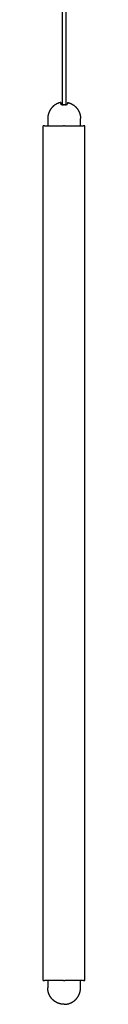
# Model space of a CAD drawing. Header units: millimetres. Extents: x -6420 to -5739, y 229 to 4320.
# Tile 2 of 9: x -5795 to -5766, y 229 to 920. Entities that reach past the tile are written whole.
import ezdxf

# ---------------------------------------------------------------- set-up
doc = ezdxf.new("R2010")
doc.units = ezdxf.units.MM
doc.layers.add('Make2D$Visible$Curvas', color=7, linetype='Continuous')

msp = doc.modelspace()

# ---------------------------------------------------------------- linework, layer by layer
at = {"layer": 'Make2D$Visible$Curvas', "color": 7, "lineweight": -3}
for points, degree in [([(-5781.63, 967.06), (-5781.63, 931.5), (-5781.63, 895.93), (-5781.63, 860.37)], 3), ([(-5778.83, 860.38), (-5778.83, 895.92), (-5778.83, 931.46), (-5778.83, 967)], 3), ([(-5791.75, 850.76), (-5791.75, 849.26)], 1), ([(-5768.75, 849.26), (-5768.75, 850.76)], 1), ([(-5794.98, 245.51), (-5794.98, 845.51)], 1), ([(-5794.01, 845.51), (-5794.48, 845.51)], 1), ([(-5791.75, 846.76), (-5791.75, 845.51)], 1), ([(-5781.02, 845.51), (-5780.78, 845.51)], 1), ([(-5779.92, 845.51), (-5779.68, 845.51)], 1), ([(-5768.75, 845.51), (-5768.75, 846.76)], 1), ([(-5766.21, 845.51), (-5766.69, 845.51)], 1), ([(-5765.71, 245.51), (-5765.71, 845.51)], 1), ([(-5794.48, 245.51), (-5794.01, 245.51)], 1), ([(-5791.75, 245.51), (-5791.75, 244.41)], 1), ([(-5780.78, 245.51), (-5781.02, 245.51)], 1), ([(-5779.92, 245.51), (-5779.68, 245.51)], 1), ([(-5768.75, 244.41), (-5768.75, 245.51)], 1), ([(-5766.69, 245.51), (-5766.21, 245.51)], 1), ([(-5791.75, 241.91), (-5791.75, 240.41)], 1), ([(-5768.75, 240.41), (-5768.75, 241.91)], 1)]:
    msp.add_open_spline(points, degree=degree, dxfattribs=at)
for points, weights, knots in [([(-5782.5, 862.03), (-5783.52, 861.83), (-5784.48, 861.45), (-5786.7, 860.57), (-5788.38, 858.89), (-5790.06, 857.2), (-5790.94, 854.99), (-5791.75, 852.95), (-5791.75, 850.76)], [0.931934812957, 0.907122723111, 0.890165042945, 0.853553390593, 0.853553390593, 0.853553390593, 0.890165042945, 0.926776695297, 1], [2.355097, 2.355097, 2.355097, 4.387102, 4.387102, 9.150558, 9.150558, 13.914014, 13.914014, 18.301116, 18.301116, 18.301116]), ([(-5778, 862.03), (-5776.98, 861.83), (-5776.02, 861.45), (-5773.8, 860.57), (-5772.12, 858.89), (-5770.43, 857.2), (-5769.56, 854.99), (-5768.75, 852.95), (-5768.75, 850.76)], [0.931934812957, 0.907122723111, 0.890165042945, 0.853553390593, 0.853553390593, 0.853553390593, 0.890165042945, 0.926776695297, 1], [2.355097, 2.355097, 2.355097, 4.387102, 4.387102, 9.150558, 9.150558, 13.914014, 13.914014, 18.301116, 18.301116, 18.301116]), ([(-5779.92, 845.51), (-5780.06, 845.51), (-5780.35, 845.51), (-5780.64, 845.51), (-5780.78, 845.51)], [1, 0.866025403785, 1, 0.866025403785, 1], [0, 0, 0, 0.523599, 0.523599, 1.047198, 1.047198, 1.047198]), ([(-5780.78, 245.51), (-5780.64, 245.51), (-5780.35, 245.51), (-5780.06, 245.51), (-5779.92, 245.51)], [1, 0.866025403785, 1, 0.866025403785, 1], [0, 0, 0, 0.523599, 0.523599, 1.047198, 1.047198, 1.047198]), ([(-5780.25, 228.91), (-5782.44, 228.91), (-5784.48, 229.71), (-5786.7, 230.59), (-5788.38, 232.27), (-5790.06, 233.96), (-5790.94, 236.17), (-5791.75, 238.21), (-5791.75, 240.41)], [1, 0.926776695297, 0.890165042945, 0.853553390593, 0.853553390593, 0.853553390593, 0.890165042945, 0.926776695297, 1], [0, 0, 0, 4.387102, 4.387102, 9.150558, 9.150558, 13.914014, 13.914014, 18.301116, 18.301116, 18.301116]), ([(-5775.03, 230.16), (-5773.4, 230.99), (-5772.12, 232.27), (-5770.43, 233.96), (-5769.56, 236.17), (-5768.75, 238.21), (-5768.75, 240.41)], [0.874965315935, 0.853553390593, 0.853553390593, 0.853553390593, 0.890165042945, 0.926776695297, 1], [5.507716, 5.507716, 5.507716, 9.150558, 9.150558, 13.914014, 13.914014, 18.301116, 18.301116, 18.301116]), ([(-5780.25, 228.91), (-5778.06, 228.91), (-5776.02, 229.71), (-5775.51, 229.91), (-5775.03, 230.16)], [1, 0.926776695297, 0.890165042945, 0.88155206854, 0.874965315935], [0, 0, 0, 4.387102, 4.387102, 5.507716, 5.507716, 5.507716])]:
    msp.add_rational_spline(points, weights, degree=2, knots=knots, dxfattribs=at)
for points, weights in [([(-5782.5, 862.03), (-5782.5, 862.03), (-5782.5, 861.06)], [0.956896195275, 0.956896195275, 1]), ([(-5780.25, 860.28), (-5780.47, 860.28), (-5780.7, 860.27)], [1, 0.999792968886, 1]), ([(-5779.8, 860.27), (-5780.02, 860.28), (-5780.25, 860.28)], [1, 0.999792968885, 1]), ([(-5778, 862.03), (-5778, 862.03), (-5778, 861.06)], [1, 0.978210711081, 1]), ([(-5791.75, 850.76), (-5791.75, 850.76), (-5791.75, 850.76)], [0.99999975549, 0.999999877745, 1]), ([(-5768.75, 850.76), (-5768.75, 850.76), (-5768.75, 850.76)], [1, 0.999999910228, 0.999999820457]), ([(-5794.48, 845.51), (-5794.98, 845.51), (-5794.98, 845.51)], [1, 0.707106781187, 1]), ([(-5794.01, 845.51), (-5785.35, 845.51), (-5781.02, 845.51)], [1, 0.866025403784, 1]), ([(-5779.68, 845.51), (-5775.35, 845.51), (-5766.69, 845.51)], [1, 0.866025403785, 1]), ([(-5765.71, 845.51), (-5765.71, 845.51), (-5766.21, 845.51)], [1, 0.707106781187, 1]), ([(-5794.98, 245.51), (-5794.98, 245.51), (-5794.48, 245.51)], [1, 0.707106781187, 1]), ([(-5781.02, 245.51), (-5785.35, 245.51), (-5794.01, 245.51)], [1, 0.866025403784, 1]), ([(-5766.69, 245.51), (-5775.35, 245.51), (-5779.68, 245.51)], [1, 0.866025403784, 1]), ([(-5766.21, 245.51), (-5765.71, 245.51), (-5765.71, 245.51)], [1, 0.707106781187, 1]), ([(-5791.75, 240.41), (-5791.75, 240.41), (-5791.75, 240.41)], [1, 0.999999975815, 0.999999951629]), ([(-5768.75, 240.41), (-5768.75, 240.41), (-5768.75, 240.41)], [0.999999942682, 0.999999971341, 1])]:
    msp.add_rational_spline(points, weights, degree=2, dxfattribs=at)
for points, knots in [([(-5782.5, 861.06), (-5782.5, 860.96), (-5782.46, 860.86), (-5782.29, 860.67), (-5782.17, 860.58), (-5781.92, 860.47), (-5781.83, 860.43), (-5781.64, 860.37), (-5781.53, 860.35), (-5781.31, 860.31), (-5781.19, 860.29), (-5780.95, 860.27), (-5780.82, 860.27), (-5780.7, 860.27)], [0, 0, 0, 0, 0.751676, 0.751676, 1.503353, 1.503353, 1.879191, 1.879191, 2.255029, 2.255029, 2.630868, 2.630868, 3.006706, 3.006706, 3.006706, 3.006706]), ([(-5780.7, 860.27), (-5780.82, 860.27), (-5780.95, 860.27), (-5781.19, 860.29), (-5781.31, 860.31), (-5781.64, 860.37), (-5781.84, 860.43), (-5782.08, 860.54), (-5782.16, 860.58), (-5782.28, 860.67), (-5782.33, 860.72), (-5782.41, 860.81), (-5782.45, 860.86), (-5782.49, 860.96), (-5782.5, 861.01), (-5782.5, 861.06)], [-3.004559, -3.004559, -3.004559, -3.004559, -2.628989, -2.628989, -2.253419, -2.253419, -1.502279, -1.502279, -1.12671, -1.12671, -0.75114, -0.75114, -0.37557, -0.37557, 0, 0, 0, 0]), ([(-5779.8, 860.27), (-5779.67, 860.27), (-5779.55, 860.27), (-5779.31, 860.29), (-5779.19, 860.31), (-5778.85, 860.37), (-5778.66, 860.43), (-5778.41, 860.54), (-5778.34, 860.58), (-5778.22, 860.67), (-5778.17, 860.72), (-5778.08, 860.81), (-5778.05, 860.86), (-5778.01, 860.96), (-5778, 861.01), (-5778, 861.06)], [0, 0, 0, 0, 0.37557, 0.37557, 0.75114, 0.75114, 1.502279, 1.502279, 1.877849, 1.877849, 2.253419, 2.253419, 2.628989, 2.628989, 3.004559, 3.004559, 3.004559, 3.004559]), ([(-5778.83, 860.38), (-5778.91, 860.36), (-5778.99, 860.34), (-5779.19, 860.31), (-5779.31, 860.29), (-5779.55, 860.27), (-5779.67, 860.27), (-5779.8, 860.27)], [1.972333, 1.972333, 1.972333, 1.972333, 2.255029, 2.255029, 2.630868, 2.630868, 3.006706, 3.006706, 3.006706, 3.006706]), ([(-5778.44, 860.53), (-5778.46, 860.52), (-5778.48, 860.51), (-5778.57, 860.47), (-5778.66, 860.43), (-5778.78, 860.39), (-5778.81, 860.39), (-5778.83, 860.38)], [-1.5831128, -1.5831128, -1.5831128, -1.5831128, -1.5033529, -1.5033529, -1.1275146, -1.1275146, -1.0343727, -1.0343727, -1.0343727, -1.0343727]), ([(-5778, 861.06), (-5778, 860.96), (-5778.04, 860.86), (-5778.2, 860.68), (-5778.3, 860.6), (-5778.44, 860.53)], [0, 0, 0, 0, 0.751676, 0.751676, 1.423593, 1.423593, 1.423593, 1.423593]), ([(-5791.75, 849.26), (-5791.75, 849.26), (-5791.75, 849.22), (-5791.73, 849.1), (-5791.72, 849.01), (-5791.71, 848.77), (-5791.7, 848.64), (-5791.68, 848.33), (-5791.68, 848.17), (-5791.68, 847.93), (-5791.68, 847.84), (-5791.68, 847.68), (-5791.69, 847.6), (-5791.7, 847.38), (-5791.71, 847.24), (-5791.72, 847.01), (-5791.73, 846.91), (-5791.74, 846.82), (-5791.74, 846.8), (-5791.75, 846.76), (-5791.75, 846.76), (-5791.75, 846.76)], [-3.950447, -3.950447, -3.950447, -3.950447, -3.456641, -3.456641, -2.962835, -2.962835, -2.469029, -2.469029, -1.975223, -1.975223, -1.728321, -1.728321, -1.481418, -1.481418, -0.987612, -0.987612, -0.493806, -0.493806, -0.246903, -0.246903, 0, 0, 0, 0]), ([(-5768.75, 846.76), (-5768.75, 846.76), (-5768.75, 846.79), (-5768.76, 846.91), (-5768.77, 847.01), (-5768.79, 847.24), (-5768.8, 847.38), (-5768.81, 847.68), (-5768.82, 847.84), (-5768.82, 848.09), (-5768.82, 848.17), (-5768.81, 848.33), (-5768.81, 848.41), (-5768.8, 848.64), (-5768.79, 848.77), (-5768.77, 849.01), (-5768.76, 849.1), (-5768.76, 849.19), (-5768.75, 849.22), (-5768.75, 849.25), (-5768.75, 849.26), (-5768.75, 849.26)], [0, 0, 0, 0, 0.493806, 0.493806, 0.987612, 0.987612, 1.481418, 1.481418, 1.975223, 1.975223, 2.222126, 2.222126, 2.469029, 2.469029, 2.962835, 2.962835, 3.456641, 3.456641, 3.703544, 3.703544, 3.950447, 3.950447, 3.950447, 3.950447]), ([(-5791.75, 244.41), (-5791.75, 244.41), (-5791.75, 244.37), (-5791.73, 244.25), (-5791.72, 244.15), (-5791.71, 243.92), (-5791.7, 243.78), (-5791.68, 243.48), (-5791.68, 243.32), (-5791.68, 243.07), (-5791.68, 242.99), (-5791.68, 242.83), (-5791.69, 242.75), (-5791.7, 242.53), (-5791.71, 242.39), (-5791.72, 242.15), (-5791.73, 242.06), (-5791.74, 241.97), (-5791.74, 241.95), (-5791.75, 241.91), (-5791.75, 241.91), (-5791.75, 241.91)], [0, 0, 0, 0, 0.493806, 0.493806, 0.987612, 0.987612, 1.481418, 1.481418, 1.975223, 1.975223, 2.222126, 2.222126, 2.469029, 2.469029, 2.962835, 2.962835, 3.456641, 3.456641, 3.703544, 3.703544, 3.950447, 3.950447, 3.950447, 3.950447]), ([(-5768.75, 241.91), (-5768.75, 241.91), (-5768.75, 241.94), (-5768.76, 242.06), (-5768.77, 242.16), (-5768.79, 242.39), (-5768.8, 242.53), (-5768.81, 242.83), (-5768.82, 242.99), (-5768.82, 243.24), (-5768.82, 243.32), (-5768.81, 243.48), (-5768.81, 243.56), (-5768.8, 243.78), (-5768.79, 243.92), (-5768.77, 244.16), (-5768.76, 244.25), (-5768.76, 244.34), (-5768.75, 244.37), (-5768.75, 244.4), (-5768.75, 244.41), (-5768.75, 244.41)], [0, 0, 0, 0, 0.493806, 0.493806, 0.987612, 0.987612, 1.481418, 1.481418, 1.975223, 1.975223, 2.222126, 2.222126, 2.469029, 2.469029, 2.962835, 2.962835, 3.456641, 3.456641, 3.703544, 3.703544, 3.950447, 3.950447, 3.950447, 3.950447])]:
    msp.add_open_spline(points, degree=3, knots=knots, dxfattribs=at)

doc.saveas('drawing.dxf')
